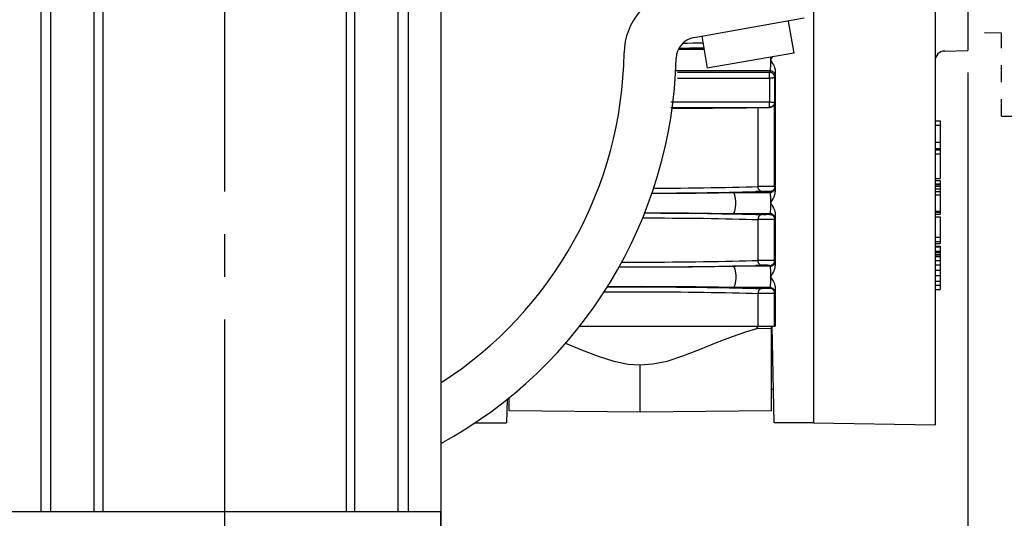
# Model space of a CAD drawing. Extents: x 2 to 36.4, y -1.5 to 23.3.
# Tile 17 of 24: x 25.4 to 31.2, y 13.6 to 16.6. Entities that reach past the tile are written whole.
import ezdxf

# ---------------------------------------------------------------- set-up
doc = ezdxf.new("R2010")
doc.units = 0
doc.header["$LTSCALE"] = 0.5
doc.header["$MEASUREMENT"] = 0
doc.linetypes.add('CENTERX2', pattern=[4, 2.5, -0.5, 0.5, -0.5])
doc.linetypes.add('DASHED', pattern=[0.2, 0.1, -0.1])
doc.layers.get('0').update_dxf_attribs({"linetype": 'CONTINUOUS'})

msp = doc.modelspace()

# ---------------------------------------------------------------- linework, layer by layer
at = {"linetype": 'CENTERX2'}
msp.add_line((26.6236, 20.8081), (26.6236, 11.5254), dxfattribs=at)
for p, q in [((30.0726, 18.8243), (30.0726, 14.2033)), ((30.785, 18.8368), (30.785, 14.1909)), ((25.5475, 18.3694), (25.5475, 13.6827)), ((25.6067, 13.6827), (25.6067, 18.3694)), ((25.86, 13.6827), (25.86, 18.3694)), ((25.9113, 18.3694), (25.9113, 13.6827)), ((27.336, 18.3694), (27.336, 13.6827)), ((27.3873, 13.6827), (27.3873, 18.3694)), ((27.6406, 13.6827), (27.6406, 18.3694)), ((27.6998, 18.3694), (27.6998, 13.6827)), ((27.8903, 18.3694), (27.8903, 13.3153)), ((30.9775, 17.4366), (30.9775, 16.3843)), ((30.0176, 16.5738), (29.3733, 16.4602)), ((29.9253, 16.5576), (29.9584, 16.3699)), ((29.4181, 16.4681), (29.4512, 16.2805)), ((29.4318, 16.3908), (29.2813, 16.3908)), ((29.2857, 16.399), (29.3126, 16.3993)), ((29.3091, 16.4283), (29.3349, 16.4287)), ((29.3126, 16.3993), (29.3463, 16.3998)), ((29.3349, 16.4287), (29.3666, 16.4292)), ((29.3463, 16.3998), (29.3793, 16.4003)), ((29.3666, 16.4292), (29.3975, 16.4298)), ((29.3793, 16.4003), (29.4115, 16.4009)), ((29.3975, 16.4298), (29.4248, 16.4304)), ((29.4115, 16.4009), (29.4299, 16.4013)), ((30.8417, 16.382), (30.9775, 16.3843)), ((29.9584, 16.3699), (29.4512, 16.2805)), ((29.8207, 16.3457), (29.8207, 16.3452)), ((29.8207, 16.3452), (29.8207, 16.3341)), ((29.8207, 16.3285), (29.8274, 16.3384)), ((29.8207, 16.3341), (29.8207, 16.3229)), ((29.8207, 16.3285), (29.8274, 16.3186)), ((29.8207, 16.3229), (29.8207, 16.3118)), ((29.8274, 16.3384), (29.8332, 16.3475)), ((29.8332, 16.3475), (29.8334, 16.3479)), ((29.8192, 16.2662), (29.2658, 16.2662)), ((29.8151, 16.2581), (29.8192, 16.2662)), ((29.8193, 16.2667), (29.8192, 16.2662)), ((29.8192, 16.2662), (29.8224, 16.266)), ((29.8195, 16.2676), (29.8193, 16.2667)), ((29.8196, 16.2691), (29.8195, 16.2676)), ((29.8198, 16.271), (29.8196, 16.2691)), ((29.8199, 16.2734), (29.8198, 16.271)), ((29.82, 16.2763), (29.8199, 16.2734)), ((29.8201, 16.2796), (29.82, 16.2763)), ((29.8202, 16.2832), (29.8201, 16.2796)), ((29.8203, 16.2873), (29.8202, 16.2832)), ((29.8204, 16.2917), (29.8203, 16.2873)), ((29.8205, 16.2964), (29.8204, 16.2917)), ((29.8206, 16.3013), (29.8205, 16.2964)), ((29.8207, 16.3118), (29.8206, 16.3065)), ((29.8206, 16.3065), (29.8206, 16.3013)), ((29.8224, 16.266), (29.8256, 16.2655)), ((29.8256, 16.2655), (29.8287, 16.2646)), ((29.8274, 16.3186), (29.8332, 16.3095)), ((29.8287, 16.2646), (29.8317, 16.2634)), ((29.8317, 16.2634), (29.8346, 16.2618)), ((29.8332, 16.3095), (29.838, 16.3009)), ((29.838, 16.3009), (29.8418, 16.2931)), ((29.8418, 16.2931), (29.8447, 16.2859)), ((29.8447, 16.2859), (29.8468, 16.2793)), ((29.8468, 16.2793), (29.8481, 16.2732)), ((29.8481, 16.2732), (29.8489, 16.2676)), ((29.8489, 16.2676), (29.8491, 16.2624)), ((29.2767, 16.2581), (29.8151, 16.2581)), ((29.2767, 16.2221), (29.8151, 16.2221)), ((29.8151, 16.2221), (29.8151, 16.2581)), ((29.8151, 16.2581), (29.8184, 16.2579)), ((29.8183, 16.2222), (29.8151, 16.2221)), ((29.8151, 16.2221), (29.8152, 16.2026)), ((29.8215, 16.2223), (29.8183, 16.2222)), ((29.8184, 16.2579), (29.8216, 16.2574)), ((29.8246, 16.2226), (29.8215, 16.2223)), ((29.8216, 16.2574), (29.8247, 16.2565)), ((29.8275, 16.2229), (29.8246, 16.2226)), ((29.8247, 16.2565), (29.8277, 16.2552)), ((29.8303, 16.2233), (29.8275, 16.2229)), ((29.8277, 16.2552), (29.8305, 16.2537)), ((29.833, 16.2237), (29.8303, 16.2233)), ((29.8305, 16.2537), (29.8331, 16.2518)), ((29.8354, 16.2243), (29.833, 16.2237)), ((29.8331, 16.2518), (29.8355, 16.2496)), ((29.8346, 16.2618), (29.8372, 16.2599)), ((29.8375, 16.2248), (29.8354, 16.2243)), ((29.8355, 16.2496), (29.8377, 16.2472)), ((29.8372, 16.2599), (29.8396, 16.2578)), ((29.8394, 16.2255), (29.8375, 16.2248)), ((29.8377, 16.2472), (29.8396, 16.2446)), ((29.841, 16.2262), (29.8394, 16.2255)), ((29.8396, 16.2578), (29.8418, 16.2554)), ((29.8396, 16.2446), (29.8411, 16.2418)), ((29.8423, 16.2269), (29.841, 16.2262)), ((29.8411, 16.2418), (29.8424, 16.2388)), ((29.8418, 16.2554), (29.8436, 16.2527)), ((29.8432, 16.2277), (29.8423, 16.2269)), ((29.8424, 16.2388), (29.8433, 16.2357)), ((29.8438, 16.2284), (29.8432, 16.2277)), ((29.8433, 16.2357), (29.8438, 16.2325)), ((29.8436, 16.2527), (29.8452, 16.2499)), ((29.8438, 16.2325), (29.844, 16.2292)), ((29.844, 16.2292), (29.8438, 16.2284)), ((29.844, 16.2292), (29.8481, 16.2374)), ((29.844, 16.2292), (29.8441, 16.2083)), ((29.8441, 16.2083), (29.8442, 16.1872)), ((29.8452, 16.2499), (29.8464, 16.2469)), ((29.8464, 16.2469), (29.8473, 16.2438)), ((29.8473, 16.2438), (29.8479, 16.2406)), ((29.8479, 16.2406), (29.8481, 16.2374)), ((29.8482, 16.2379), (29.8481, 16.2374)), ((29.8483, 16.2391), (29.8482, 16.2379)), ((29.8484, 16.2408), (29.8483, 16.2391)), ((29.8486, 16.2431), (29.8484, 16.2408)), ((29.8487, 16.2459), (29.8486, 16.2431)), ((29.8488, 16.2493), (29.8487, 16.2459)), ((29.8489, 16.2532), (29.8488, 16.2493)), ((29.849, 16.2575), (29.8489, 16.2532)), ((29.8491, 16.2624), (29.849, 16.2575)), ((29.8491, 16.2624), (29.8491, 15.557)), ((30.9775, 16.2566), (30.9775, 9.8015)), ((29.8152, 16.2026), (29.8153, 16.1829)), ((29.8153, 16.1829), (29.8153, 16.1631)), ((29.8153, 16.1631), (29.8154, 16.1432)), ((29.8442, 16.1872), (29.8442, 16.1659)), ((29.8442, 16.1659), (29.8442, 16.1446)), ((29.8154, 16.1032), (29.8153, 16.0833)), ((29.8154, 16.1432), (29.8154, 16.1232)), ((29.8154, 16.1232), (29.8154, 16.1032)), ((29.8442, 16.1446), (29.8442, 16.1231)), ((29.8442, 16.1231), (29.8442, 16.1017)), ((29.8442, 16.1017), (29.8442, 16.0803)), ((29.2382, 16.0833), (29.8153, 16.0833)), ((29.2382, 16.0514), (29.8153, 16.0514)), ((29.2451, 16.0464), (29.2643, 16.0464)), ((29.2643, 16.0464), (29.309, 16.0466)), ((29.309, 16.0466), (29.3533, 16.0468)), ((29.3533, 16.0468), (29.397, 16.0471)), ((29.397, 16.0471), (29.44, 16.0474)), ((29.44, 16.0474), (29.4822, 16.0477)), ((29.4822, 16.0477), (29.5235, 16.048)), ((29.5235, 16.048), (29.5638, 16.0484)), ((29.5638, 16.0484), (29.6032, 16.0488)), ((29.6032, 16.0488), (29.6414, 16.0493)), ((29.6414, 16.0493), (29.6784, 16.0497)), ((29.6784, 16.0497), (29.7141, 16.0502)), ((29.7141, 16.0502), (29.7525, 16.0508)), ((29.7485, 15.5878), (29.7485, 16.0508)), ((29.7525, 16.0508), (29.7612, 16.0509)), ((29.7612, 16.0509), (29.7707, 16.051)), ((29.7707, 16.051), (29.7809, 16.051)), ((29.7809, 16.051), (29.7912, 16.051)), ((29.7912, 16.051), (29.8014, 16.051)), ((29.8014, 16.051), (29.8112, 16.051)), ((29.8112, 16.051), (29.8158, 16.0509)), ((29.8153, 16.0514), (29.8153, 16.0833)), ((29.8153, 16.0833), (29.8185, 16.0832)), ((29.8186, 16.0516), (29.8153, 16.0514)), ((29.8153, 16.0514), (29.8158, 16.0509)), ((29.8188, 16.051), (29.8158, 16.0509)), ((29.8185, 16.0832), (29.8217, 16.0832)), ((29.8217, 16.0522), (29.8186, 16.0516)), ((29.8218, 16.0515), (29.8188, 16.051)), ((29.8217, 16.0832), (29.8248, 16.0831)), ((29.8249, 16.0531), (29.8217, 16.0522)), ((29.8248, 16.0522), (29.8218, 16.0515)), ((29.8248, 16.0831), (29.8277, 16.0829)), ((29.8279, 16.0533), (29.8248, 16.0522)), ((29.8278, 16.0543), (29.8249, 16.0531)), ((29.8277, 16.0829), (29.8305, 16.0828)), ((29.8307, 16.0559), (29.8278, 16.0543)), ((29.8308, 16.0548), (29.8279, 16.0533)), ((29.8305, 16.0828), (29.8332, 16.0826)), ((29.8333, 16.0577), (29.8307, 16.0559)), ((29.8337, 16.0566), (29.8308, 16.0548)), ((29.8332, 16.0826), (29.8356, 16.0824)), ((29.8357, 16.0599), (29.8333, 16.0577)), ((29.8364, 16.0588), (29.8337, 16.0566)), ((29.8356, 16.0824), (29.8377, 16.0821)), ((29.8379, 16.0623), (29.8357, 16.0599)), ((29.8389, 16.0614), (29.8364, 16.0588)), ((29.8377, 16.0821), (29.8396, 16.0819)), ((29.8398, 16.065), (29.8379, 16.0623)), ((29.8411, 16.0644), (29.8389, 16.0614)), ((29.8396, 16.0819), (29.8412, 16.0816)), ((29.8413, 16.0678), (29.8398, 16.065)), ((29.8429, 16.0677), (29.8411, 16.0644)), ((29.8412, 16.0816), (29.8424, 16.0813)), ((29.8426, 16.0708), (29.8413, 16.0678)), ((29.8424, 16.0813), (29.8434, 16.081)), ((29.8435, 16.0739), (29.8426, 16.0708)), ((29.8443, 16.0713), (29.8429, 16.0677)), ((29.8434, 16.081), (29.844, 16.0806)), ((29.844, 16.0771), (29.8435, 16.0739)), ((29.844, 16.0806), (29.8442, 16.0803)), ((29.8442, 16.0803), (29.844, 16.0771)), ((29.8442, 16.0803), (29.8456, 16.0789)), ((29.8452, 16.075), (29.8443, 16.0713)), ((29.8456, 16.0789), (29.8452, 16.075)), ((29.8456, 15.5871), (29.8456, 16.0789)), ((30.785, 15.9718), (30.8151, 15.9718)), ((30.785, 15.9477), (30.8151, 15.9477)), ((30.8151, 15.9718), (30.8151, 15.6349)), ((30.785, 15.8475), (30.8151, 15.8475)), ((30.785, 15.8114), (30.8151, 15.8114)), ((30.785, 15.8033), (30.8151, 15.8033)), ((30.785, 15.7793), (30.8151, 15.7793)), ((30.785, 15.6349), (30.8151, 15.6349)), ((29.1371, 15.5782), (29.1535, 15.5782)), ((29.1535, 15.5782), (29.2006, 15.5784)), ((29.2006, 15.5784), (29.2473, 15.5787)), ((29.2473, 15.5787), (29.2937, 15.579)), ((29.2937, 15.579), (29.3395, 15.5795)), ((29.3395, 15.5795), (29.3848, 15.58)), ((29.3848, 15.58), (29.4293, 15.5806)), ((29.4293, 15.5806), (29.473, 15.5812)), ((29.473, 15.5812), (29.5158, 15.582)), ((29.5158, 15.582), (29.5576, 15.5828)), ((29.5576, 15.5828), (29.5983, 15.5836)), ((29.5983, 15.5836), (29.6378, 15.5846)), ((29.6378, 15.5846), (29.6761, 15.5856)), ((29.6761, 15.5856), (29.713, 15.5867)), ((29.713, 15.5867), (29.7485, 15.5878)), ((29.7573, 15.5879), (29.7485, 15.5878)), ((29.7487, 15.5846), (29.7485, 15.5878)), ((29.7491, 15.5815), (29.7487, 15.5846)), ((29.7498, 15.5784), (29.7491, 15.5815)), ((29.7506, 15.5754), (29.7498, 15.5784)), ((29.7517, 15.5726), (29.7506, 15.5754)), ((29.753, 15.57), (29.7517, 15.5726)), ((29.7672, 15.588), (29.7573, 15.5879)), ((29.7779, 15.588), (29.7672, 15.588)), ((29.7889, 15.588), (29.7779, 15.588)), ((29.7999, 15.588), (29.7889, 15.588)), ((29.8104, 15.588), (29.7999, 15.588)), ((29.8202, 15.5879), (29.8104, 15.588)), ((29.8287, 15.5878), (29.8202, 15.5879)), ((29.8324, 15.5877), (29.8287, 15.5878)), ((29.8357, 15.5876), (29.8324, 15.5877)), ((29.8386, 15.5875), (29.8357, 15.5876)), ((29.841, 15.5874), (29.8386, 15.5875)), ((29.8411, 15.5717), (29.8393, 15.5691)), ((29.8429, 15.5873), (29.841, 15.5874)), ((29.8427, 15.5745), (29.8411, 15.5717)), ((29.844, 15.5775), (29.8427, 15.5745)), ((29.8443, 15.5872), (29.8429, 15.5873)), ((29.8448, 15.5806), (29.844, 15.5775)), ((29.8452, 15.5872), (29.8443, 15.5872)), ((29.8454, 15.5838), (29.8448, 15.5806)), ((29.8456, 15.5871), (29.8452, 15.5872)), ((29.8452, 15.5695), (29.8464, 15.5725)), ((29.8456, 15.5871), (29.8454, 15.5838)), ((29.8456, 15.5871), (29.8481, 15.5821)), ((29.8464, 15.5725), (29.8473, 15.5756)), ((29.8473, 15.5756), (29.8479, 15.5788)), ((29.8479, 15.5788), (29.8481, 15.5821)), ((29.8481, 15.5821), (29.8482, 15.5815)), ((29.8482, 15.5815), (29.8483, 15.5804)), ((29.8483, 15.5804), (29.8484, 15.5787)), ((29.8484, 15.5787), (29.8486, 15.5764)), ((29.8486, 15.5764), (29.8487, 15.5735)), ((29.8487, 15.5735), (29.8488, 15.5702)), ((30.785, 15.6228), (30.8151, 15.6228)), ((30.785, 15.6028), (30.8151, 15.6028)), ((30.785, 15.5988), (30.8151, 15.5988)), ((30.785, 15.5907), (30.8151, 15.5907)), ((30.785, 15.5747), (30.8151, 15.5747)), ((30.8151, 15.6228), (30.8151, 15.4263)), ((29.127, 15.548), (29.1538, 15.548)), ((29.1274, 15.5493), (29.1297, 15.5493)), ((29.1297, 15.5493), (29.1768, 15.5494)), ((29.1538, 15.548), (29.201, 15.5482)), ((29.1768, 15.5494), (29.2236, 15.5496)), ((29.201, 15.5482), (29.2479, 15.5485)), ((29.2236, 15.5496), (29.2701, 15.5499)), ((29.2479, 15.5485), (29.2944, 15.5488)), ((29.2701, 15.5499), (29.3162, 15.5503)), ((29.2944, 15.5488), (29.3405, 15.5492)), ((29.3162, 15.5503), (29.3617, 15.5508)), ((29.3405, 15.5492), (29.3859, 15.5497)), ((29.3617, 15.5508), (29.4066, 15.5513)), ((29.3859, 15.5497), (29.4307, 15.5503)), ((29.4066, 15.5513), (29.4508, 15.5519)), ((29.4307, 15.5503), (29.4747, 15.5509)), ((29.4508, 15.5519), (29.4942, 15.5525)), ((29.4747, 15.5509), (29.5178, 15.5516)), ((29.4942, 15.5525), (29.5367, 15.5532)), ((29.5178, 15.5516), (29.56, 15.5524)), ((29.5367, 15.5532), (29.5782, 15.554)), ((29.56, 15.5524), (29.6011, 15.5532)), ((29.5782, 15.554), (29.6187, 15.5549)), ((29.6011, 15.5532), (29.8192, 15.5532)), ((29.6024, 15.5529), (29.6011, 15.5532)), ((29.6037, 15.5522), (29.6024, 15.5529)), ((29.6049, 15.5512), (29.6037, 15.5522)), ((29.6062, 15.5498), (29.6049, 15.5512)), ((29.6074, 15.5481), (29.6062, 15.5498)), ((29.6086, 15.5461), (29.6074, 15.5481)), ((29.6097, 15.5437), (29.6086, 15.5461)), ((29.6108, 15.5411), (29.6097, 15.5437)), ((29.6118, 15.5381), (29.6108, 15.5411)), ((29.6128, 15.5349), (29.6118, 15.5381)), ((29.6137, 15.5313), (29.6128, 15.5349)), ((29.6145, 15.5275), (29.6137, 15.5313)), ((29.6152, 15.5235), (29.6145, 15.5275)), ((29.6159, 15.5193), (29.6152, 15.5235)), ((29.6164, 15.5148), (29.6159, 15.5193)), ((29.6169, 15.5103), (29.6164, 15.5148)), ((29.6187, 15.5549), (29.658, 15.5558)), ((29.658, 15.5558), (29.6961, 15.5568)), ((29.6961, 15.5568), (29.7328, 15.5578)), ((29.7706, 15.559), (29.7328, 15.5578)), ((29.7545, 15.5676), (29.753, 15.57)), ((29.7561, 15.5655), (29.7545, 15.5676)), ((29.7579, 15.5636), (29.7561, 15.5655)), ((29.7598, 15.562), (29.7579, 15.5636)), ((29.7618, 15.5607), (29.7598, 15.562)), ((29.7639, 15.5598), (29.7618, 15.5607)), ((29.766, 15.5592), (29.7639, 15.5598)), ((29.7682, 15.5589), (29.766, 15.5592)), ((29.7732, 15.559), (29.7706, 15.559)), ((29.7761, 15.5591), (29.7732, 15.559)), ((29.7821, 15.5592), (29.7761, 15.5591)), ((29.7884, 15.5592), (29.7821, 15.5592)), ((29.7946, 15.5592), (29.7884, 15.5592)), ((29.8006, 15.5591), (29.7946, 15.5592)), ((29.8033, 15.559), (29.8006, 15.5591)), ((29.8059, 15.559), (29.8033, 15.559)), ((29.8083, 15.5589), (29.8059, 15.559)), ((29.8104, 15.5588), (29.8083, 15.5589)), ((29.8122, 15.5587), (29.8104, 15.5588)), ((29.8138, 15.5586), (29.8122, 15.5587)), ((29.815, 15.5585), (29.8138, 15.5586)), ((29.8159, 15.5584), (29.815, 15.5585)), ((29.8165, 15.5583), (29.8159, 15.5584)), ((29.8167, 15.5582), (29.8165, 15.5583)), ((29.8199, 15.5584), (29.8167, 15.5582)), ((29.8167, 15.5582), (29.8192, 15.5532)), ((29.8192, 15.5532), (29.8224, 15.5534)), ((29.8192, 15.5532), (29.8193, 15.5528)), ((29.8193, 15.5528), (29.8195, 15.5518)), ((29.8195, 15.5518), (29.8196, 15.5503)), ((29.8196, 15.5503), (29.8198, 15.5484)), ((29.8198, 15.5484), (29.8199, 15.546)), ((29.8231, 15.5589), (29.8199, 15.5584)), ((29.8199, 15.546), (29.82, 15.5432)), ((29.82, 15.5432), (29.8201, 15.5399)), ((29.8201, 15.5399), (29.8202, 15.5362)), ((29.8202, 15.5362), (29.8203, 15.5321)), ((29.8203, 15.5321), (29.8204, 15.5278)), ((29.8204, 15.5278), (29.8205, 15.5231)), ((29.8205, 15.5231), (29.8206, 15.5181)), ((29.8206, 15.5181), (29.8206, 15.513)), ((29.8224, 15.5534), (29.8256, 15.5539)), ((29.8262, 15.5598), (29.8231, 15.5589)), ((29.8256, 15.5539), (29.8287, 15.5548)), ((29.8292, 15.5611), (29.8262, 15.5598)), ((29.8287, 15.5548), (29.8317, 15.5561)), ((29.8321, 15.5626), (29.8292, 15.5611)), ((29.8317, 15.5561), (29.8346, 15.5576)), ((29.8347, 15.5645), (29.8321, 15.5626)), ((29.8332, 15.51), (29.838, 15.5185)), ((29.8346, 15.5576), (29.8372, 15.5595)), ((29.8371, 15.5667), (29.8347, 15.5645)), ((29.8393, 15.5691), (29.8371, 15.5667)), ((29.8372, 15.5595), (29.8396, 15.5617)), ((29.838, 15.5185), (29.8418, 15.5264)), ((29.8396, 15.5617), (29.8418, 15.5641)), ((29.8418, 15.5641), (29.8436, 15.5667)), ((29.8418, 15.5264), (29.8447, 15.5336)), ((29.8436, 15.5667), (29.8452, 15.5695)), ((29.8447, 15.5336), (29.8468, 15.5402)), ((29.8468, 15.5402), (29.8481, 15.5462)), ((29.8481, 15.5462), (29.8489, 15.5518)), ((29.8488, 15.5702), (29.8489, 15.5663)), ((29.8489, 15.5663), (29.849, 15.5619)), ((29.8489, 15.5518), (29.8491, 15.557)), ((29.849, 15.5619), (29.8491, 15.557)), ((30.785, 15.5586), (30.8151, 15.5586)), ((30.785, 15.5386), (30.8151, 15.5386)), ((29.6145, 15.4543), (29.6152, 15.4584)), ((29.6152, 15.4584), (29.6159, 15.4626)), ((29.6159, 15.4626), (29.6164, 15.467)), ((29.6164, 15.467), (29.6169, 15.4716)), ((29.6173, 15.5055), (29.6169, 15.5103)), ((29.6169, 15.4716), (29.6173, 15.4763)), ((29.6175, 15.5007), (29.6173, 15.5055)), ((29.6173, 15.4763), (29.6175, 15.4811)), ((29.6177, 15.4959), (29.6175, 15.5007)), ((29.6175, 15.4811), (29.6177, 15.486)), ((29.6177, 15.4909), (29.6177, 15.4959)), ((29.6177, 15.486), (29.6177, 15.4909)), ((29.8205, 15.4588), (29.8204, 15.4541)), ((29.8206, 15.4637), (29.8205, 15.4588)), ((29.8206, 15.513), (29.8207, 15.5076)), ((29.8207, 15.4743), (29.8206, 15.4689)), ((29.8206, 15.4689), (29.8206, 15.4637)), ((29.8207, 15.5076), (29.8207, 15.4966)), ((29.8207, 15.4909), (29.8274, 15.5008)), ((29.8207, 15.4966), (29.8207, 15.4853)), ((29.8207, 15.4909), (29.8274, 15.4811)), ((29.8207, 15.4853), (29.8207, 15.4743)), ((29.8274, 15.5008), (29.8332, 15.51)), ((29.8274, 15.4811), (29.8332, 15.4719)), ((29.8332, 15.4719), (29.838, 15.4634)), ((29.838, 15.4634), (29.8418, 15.4555)), ((29.8418, 15.4555), (29.8447, 15.4483)), ((29.0729, 15.4038), (29.1062, 15.4038)), ((29.0845, 15.4327), (29.1297, 15.4326)), ((29.085, 15.434), (29.1063, 15.434)), ((29.1062, 15.4038), (29.1535, 15.4037)), ((29.1063, 15.434), (29.1538, 15.4338)), ((29.1297, 15.4326), (29.1768, 15.4324)), ((29.1535, 15.4037), (29.2006, 15.4035)), ((29.1538, 15.4338), (29.201, 15.4336)), ((29.1768, 15.4324), (29.2236, 15.4322)), ((29.2006, 15.4035), (29.2473, 15.4032)), ((29.201, 15.4336), (29.2479, 15.4334)), ((29.2236, 15.4322), (29.2701, 15.4319)), ((29.2473, 15.4032), (29.2937, 15.4028)), ((29.2479, 15.4334), (29.2944, 15.433)), ((29.2701, 15.4319), (29.3162, 15.4316)), ((29.2937, 15.4028), (29.3395, 15.4024)), ((29.2944, 15.433), (29.3405, 15.4326)), ((29.3162, 15.4316), (29.3617, 15.4311)), ((29.3395, 15.4024), (29.3848, 15.4019)), ((29.3405, 15.4326), (29.3859, 15.4321)), ((29.3617, 15.4311), (29.4066, 15.4306)), ((29.3848, 15.4019), (29.4293, 15.4013)), ((29.3859, 15.4321), (29.4307, 15.4316)), ((29.4066, 15.4306), (29.4508, 15.43)), ((29.4293, 15.4013), (29.473, 15.4006)), ((29.4307, 15.4316), (29.4747, 15.431)), ((29.4508, 15.43), (29.4942, 15.4294)), ((29.473, 15.4006), (29.5158, 15.3999)), ((29.4747, 15.431), (29.5178, 15.4303)), ((29.4942, 15.4294), (29.5367, 15.4286)), ((29.5158, 15.3999), (29.5576, 15.3991)), ((29.5178, 15.4303), (29.56, 15.4295)), ((29.5367, 15.4286), (29.5782, 15.4278)), ((29.5576, 15.3991), (29.5983, 15.3982)), ((29.56, 15.4295), (29.6011, 15.4287)), ((29.5782, 15.4278), (29.6187, 15.427)), ((29.5983, 15.3982), (29.6378, 15.3973)), ((29.6011, 15.4287), (29.6024, 15.429)), ((29.6011, 15.4287), (29.8192, 15.4287)), ((29.6024, 15.429), (29.6037, 15.4297)), ((29.6037, 15.4297), (29.6049, 15.4307)), ((29.6049, 15.4307), (29.6062, 15.432)), ((29.6062, 15.432), (29.6074, 15.4337)), ((29.6074, 15.4337), (29.6086, 15.4358)), ((29.6086, 15.4358), (29.6097, 15.4381)), ((29.6097, 15.4381), (29.6108, 15.4408)), ((29.6108, 15.4408), (29.6118, 15.4438)), ((29.6118, 15.4438), (29.6128, 15.447)), ((29.6128, 15.447), (29.6137, 15.4505)), ((29.6137, 15.4505), (29.6145, 15.4543)), ((29.6187, 15.427), (29.658, 15.4261)), ((29.658, 15.4261), (29.6961, 15.4251)), ((29.6961, 15.4251), (29.7328, 15.4241)), ((29.7328, 15.4241), (29.7706, 15.4229)), ((29.7491, 15.4004), (29.7487, 15.3973)), ((29.7498, 15.4035), (29.7491, 15.4004)), ((29.7506, 15.4064), (29.7498, 15.4035)), ((29.7517, 15.4092), (29.7506, 15.4064)), ((29.753, 15.4118), (29.7517, 15.4092)), ((29.7545, 15.4142), (29.753, 15.4118)), ((29.7561, 15.4164), (29.7545, 15.4142)), ((29.7579, 15.4183), (29.7561, 15.4164)), ((29.7598, 15.4199), (29.7579, 15.4183)), ((29.7618, 15.4211), (29.7598, 15.4199)), ((29.7639, 15.4221), (29.7618, 15.4211)), ((29.766, 15.4227), (29.7639, 15.4221)), ((29.7682, 15.423), (29.766, 15.4227)), ((29.7732, 15.4228), (29.7706, 15.4229)), ((29.7761, 15.4228), (29.7732, 15.4228)), ((29.779, 15.4227), (29.7761, 15.4228)), ((29.7852, 15.4227), (29.779, 15.4227)), ((29.7884, 15.4227), (29.7852, 15.4227)), ((29.7946, 15.4227), (29.7884, 15.4227)), ((29.8006, 15.4228), (29.7946, 15.4227)), ((29.8033, 15.4228), (29.8006, 15.4228)), ((29.8059, 15.4229), (29.8033, 15.4228)), ((29.8083, 15.423), (29.8059, 15.4229)), ((29.8104, 15.4231), (29.8083, 15.423)), ((29.8122, 15.4232), (29.8104, 15.4231)), ((29.8138, 15.4233), (29.8122, 15.4232)), ((29.815, 15.4234), (29.8138, 15.4233)), ((29.8159, 15.4235), (29.815, 15.4234)), ((29.8165, 15.4236), (29.8159, 15.4235)), ((29.8167, 15.4237), (29.8165, 15.4236)), ((29.8167, 15.4237), (29.8192, 15.4287)), ((29.8167, 15.4237), (29.8199, 15.4235)), ((29.8193, 15.4291), (29.8192, 15.4287)), ((29.8224, 15.4285), (29.8192, 15.4287)), ((29.8195, 15.4301), (29.8193, 15.4291)), ((29.8196, 15.4315), (29.8195, 15.4301)), ((29.8198, 15.4335), (29.8196, 15.4315)), ((29.8199, 15.4359), (29.8198, 15.4335)), ((29.82, 15.4387), (29.8199, 15.4359)), ((29.8199, 15.4235), (29.8231, 15.4229)), ((29.8201, 15.442), (29.82, 15.4387)), ((29.8202, 15.4457), (29.8201, 15.442)), ((29.8203, 15.4497), (29.8202, 15.4457)), ((29.8204, 15.4541), (29.8203, 15.4497)), ((29.8256, 15.4279), (29.8224, 15.4285)), ((29.8231, 15.4229), (29.8262, 15.4221)), ((29.8287, 15.427), (29.8256, 15.4279)), ((29.8262, 15.4221), (29.8292, 15.4208)), ((29.8317, 15.4258), (29.8287, 15.427)), ((29.8292, 15.4208), (29.8321, 15.4192)), ((29.8346, 15.4242), (29.8317, 15.4258)), ((29.8321, 15.4192), (29.8347, 15.4174)), ((29.8372, 15.4224), (29.8346, 15.4242)), ((29.8347, 15.4174), (29.8371, 15.4152)), ((29.8371, 15.4152), (29.8393, 15.4128)), ((29.8396, 15.4202), (29.8372, 15.4224)), ((29.8393, 15.4128), (29.8411, 15.4102)), ((29.8418, 15.4178), (29.8396, 15.4202)), ((29.8411, 15.4102), (29.8427, 15.4073)), ((29.8436, 15.4152), (29.8418, 15.4178)), ((29.8427, 15.4073), (29.844, 15.4043)), ((29.8452, 15.4123), (29.8436, 15.4152)), ((29.844, 15.4043), (29.8448, 15.4012)), ((29.8447, 15.4483), (29.8468, 15.4417)), ((29.8448, 15.4012), (29.8454, 15.398)), ((29.8464, 15.4093), (29.8452, 15.4123)), ((29.8454, 15.398), (29.8456, 15.3948)), ((29.8456, 15.3948), (29.8481, 15.3998)), ((29.8473, 15.4062), (29.8464, 15.4093)), ((29.8468, 15.4417), (29.8481, 15.4356)), ((29.8479, 15.403), (29.8473, 15.4062)), ((29.8481, 15.3998), (29.8479, 15.403)), ((29.8481, 15.4356), (29.8489, 15.43)), ((29.8482, 15.4004), (29.8481, 15.3998)), ((29.8483, 15.4015), (29.8482, 15.4004)), ((29.8484, 15.4032), (29.8483, 15.4015)), ((29.8486, 15.4055), (29.8484, 15.4032)), ((29.8487, 15.4083), (29.8486, 15.4055)), ((29.8488, 15.4117), (29.8487, 15.4083)), ((29.8489, 15.4156), (29.8488, 15.4117)), ((29.8489, 15.43), (29.8491, 15.4248)), ((29.849, 15.42), (29.8489, 15.4156)), ((29.8491, 15.4248), (29.849, 15.42)), ((29.8491, 15.4248), (29.8491, 15.1238)), ((30.785, 15.4423), (30.8151, 15.4423)), ((30.785, 15.4383), (30.8151, 15.4383)), ((30.785, 15.4263), (30.8151, 15.4263)), ((30.785, 15.4102), (30.8151, 15.4102)), ((30.8151, 15.4102), (30.8151, 15.2538)), ((29.6378, 15.3973), (29.6761, 15.3963)), ((29.6761, 15.3963), (29.713, 15.3952)), ((29.713, 15.3952), (29.7485, 15.3941)), ((29.7487, 15.3973), (29.7485, 15.3941)), ((29.7485, 15.1546), (29.7485, 15.3941)), ((29.7528, 15.394), (29.7485, 15.3941)), ((29.7622, 15.3939), (29.7528, 15.394)), ((29.7725, 15.3939), (29.7622, 15.3939)), ((29.7834, 15.3938), (29.7725, 15.3939)), ((29.7944, 15.3938), (29.7834, 15.3938)), ((29.8053, 15.3939), (29.7944, 15.3938)), ((29.8154, 15.3939), (29.8053, 15.3939)), ((29.8246, 15.3941), (29.8154, 15.3939)), ((29.8324, 15.3942), (29.8246, 15.3941)), ((29.8357, 15.3943), (29.8324, 15.3942)), ((29.8386, 15.3943), (29.8357, 15.3943)), ((29.841, 15.3944), (29.8386, 15.3943)), ((29.8429, 15.3945), (29.841, 15.3944)), ((29.8443, 15.3946), (29.8429, 15.3945)), ((29.8452, 15.3947), (29.8443, 15.3946)), ((29.8456, 15.3948), (29.8452, 15.3947)), ((29.8456, 15.1538), (29.8456, 15.3948)), ((30.785, 15.2899), (30.8151, 15.2899)), ((30.785, 15.2658), (30.8151, 15.2658)), ((30.785, 15.2538), (30.8151, 15.2538)), ((30.785, 15.2377), (30.8151, 15.2377)), ((30.785, 15.2357), (30.8151, 15.2357)), ((30.785, 15.2337), (30.8151, 15.2337)), ((30.8151, 15.2377), (30.8151, 14.985)), ((30.785, 15.2097), (30.8151, 15.2097)), ((30.785, 15.2016), (30.8151, 15.2016)), ((30.785, 15.1896), (30.8151, 15.1896)), ((30.785, 15.1796), (30.8151, 15.1796)), ((30.785, 15.1776), (30.8151, 15.1776)), ((28.9639, 15.1148), (28.9339, 15.1149)), ((28.9346, 15.1162), (28.9409, 15.1162)), ((28.9409, 15.1162), (28.988, 15.1161)), ((28.9504, 15.1451), (28.9642, 15.145)), ((29.0113, 15.1147), (28.9639, 15.1148)), ((28.9642, 15.145), (29.0114, 15.1449)), ((28.988, 15.1161), (29.0352, 15.116)), ((29.0588, 15.1147), (29.0113, 15.1147)), ((29.0114, 15.1449), (29.0588, 15.1448)), ((29.0352, 15.116), (29.0825, 15.116)), ((29.0588, 15.1448), (29.1062, 15.1449)), ((29.1063, 15.1147), (29.0588, 15.1147)), ((29.0825, 15.116), (29.1297, 15.1161)), ((29.1062, 15.1449), (29.1535, 15.145)), ((29.1538, 15.1148), (29.1063, 15.1147)), ((29.1297, 15.1161), (29.1768, 15.1162)), ((29.1535, 15.145), (29.2006, 15.1452)), ((29.201, 15.115), (29.1538, 15.1148)), ((29.1768, 15.1162), (29.2236, 15.1164)), ((29.2006, 15.1452), (29.2473, 15.1455)), ((29.2479, 15.1153), (29.201, 15.115)), ((29.2236, 15.1164), (29.2701, 15.1167)), ((29.2473, 15.1455), (29.2937, 15.1458)), ((29.2944, 15.1156), (29.2479, 15.1153)), ((29.2701, 15.1167), (29.3162, 15.1171)), ((29.2937, 15.1458), (29.3395, 15.1463)), ((29.3405, 15.116), (29.2944, 15.1156)), ((29.3162, 15.1171), (29.3617, 15.1175)), ((29.3395, 15.1463), (29.3848, 15.1468)), ((29.3859, 15.1165), (29.3405, 15.116)), ((29.3617, 15.1175), (29.4066, 15.1181)), ((29.3848, 15.1468), (29.4293, 15.1474)), ((29.4307, 15.1171), (29.3859, 15.1165)), ((29.4066, 15.1181), (29.4508, 15.1186)), ((29.4293, 15.1474), (29.473, 15.148)), ((29.4747, 15.1177), (29.4307, 15.1171)), ((29.4508, 15.1186), (29.4942, 15.1193)), ((29.473, 15.148), (29.5158, 15.1487)), ((29.5178, 15.1184), (29.4747, 15.1177)), ((29.4942, 15.1193), (29.5367, 15.12)), ((29.5158, 15.1487), (29.5576, 15.1495)), ((29.56, 15.1192), (29.5178, 15.1184)), ((29.5367, 15.12), (29.5782, 15.1208)), ((29.5576, 15.1495), (29.5983, 15.1504)), ((29.6011, 15.12), (29.56, 15.1192)), ((29.5782, 15.1208), (29.6187, 15.1217)), ((29.5983, 15.1504), (29.6378, 15.1514)), ((29.8192, 15.12), (29.6011, 15.12)), ((29.6011, 15.12), (29.6024, 15.1197)), ((29.6024, 15.1197), (29.6037, 15.119)), ((29.6037, 15.119), (29.6049, 15.118)), ((29.6049, 15.118), (29.6062, 15.1166)), ((29.6062, 15.1166), (29.6074, 15.1149)), ((29.6074, 15.1149), (29.6086, 15.1129)), ((29.6086, 15.1129), (29.6097, 15.1105)), ((29.6097, 15.1105), (29.6108, 15.1079)), ((29.6187, 15.1217), (29.658, 15.1226)), ((29.6378, 15.1514), (29.6761, 15.1524)), ((29.658, 15.1226), (29.6961, 15.1236)), ((29.6761, 15.1524), (29.713, 15.1534)), ((29.6961, 15.1236), (29.7328, 15.1246)), ((29.713, 15.1534), (29.7485, 15.1546)), ((29.7706, 15.1258), (29.7328, 15.1246)), ((29.7573, 15.1547), (29.7485, 15.1546)), ((29.7487, 15.1514), (29.7485, 15.1546)), ((29.7491, 15.1482), (29.7487, 15.1514)), ((29.7498, 15.1452), (29.7491, 15.1482)), ((29.7506, 15.1422), (29.7498, 15.1452)), ((29.7517, 15.1394), (29.7506, 15.1422)), ((29.753, 15.1368), (29.7517, 15.1394)), ((29.7545, 15.1344), (29.753, 15.1368)), ((29.7561, 15.1323), (29.7545, 15.1344)), ((29.7579, 15.1304), (29.7561, 15.1323)), ((29.7672, 15.1548), (29.7573, 15.1547)), ((29.7598, 15.1288), (29.7579, 15.1304)), ((29.7618, 15.1275), (29.7598, 15.1288)), ((29.7639, 15.1266), (29.7618, 15.1275)), ((29.766, 15.126), (29.7639, 15.1266)), ((29.7682, 15.1257), (29.766, 15.126)), ((29.7779, 15.1548), (29.7672, 15.1548)), ((29.7732, 15.1258), (29.7706, 15.1258)), ((29.7761, 15.1259), (29.7732, 15.1258)), ((29.7821, 15.1259), (29.7761, 15.1259)), ((29.7889, 15.1548), (29.7779, 15.1548)), ((29.7884, 15.126), (29.7821, 15.1259)), ((29.7946, 15.1259), (29.7884, 15.126)), ((29.7999, 15.1548), (29.7889, 15.1548)), ((29.8006, 15.1259), (29.7946, 15.1259)), ((29.8104, 15.1547), (29.7999, 15.1548)), ((29.8033, 15.1258), (29.8006, 15.1259)), ((29.8059, 15.1257), (29.8033, 15.1258)), ((29.8083, 15.1257), (29.8059, 15.1257)), ((29.8104, 15.1256), (29.8083, 15.1257)), ((29.8202, 15.1547), (29.8104, 15.1547)), ((29.8122, 15.1255), (29.8104, 15.1256)), ((29.8138, 15.1254), (29.8122, 15.1255)), ((29.815, 15.1253), (29.8138, 15.1254)), ((29.8159, 15.1252), (29.815, 15.1253)), ((29.8165, 15.1251), (29.8159, 15.1252)), ((29.8167, 15.125), (29.8165, 15.1251)), ((29.8167, 15.125), (29.8199, 15.1252)), ((29.8167, 15.125), (29.8192, 15.12)), ((29.8224, 15.1202), (29.8192, 15.12)), ((29.8192, 15.12), (29.8193, 15.1196)), ((29.8193, 15.1196), (29.8195, 15.1187)), ((29.8195, 15.1187), (29.8196, 15.1174)), ((29.8196, 15.1174), (29.8197, 15.1157)), ((29.8197, 15.1157), (29.8198, 15.1135)), ((29.8198, 15.1135), (29.82, 15.1109)), ((29.8199, 15.1252), (29.8231, 15.1257)), ((29.82, 15.1109), (29.8201, 15.108)), ((29.8287, 15.1545), (29.8202, 15.1547)), ((29.8256, 15.1207), (29.8224, 15.1202)), ((29.8231, 15.1257), (29.8262, 15.1266)), ((29.8287, 15.1216), (29.8256, 15.1207)), ((29.8262, 15.1266), (29.8292, 15.1278)), ((29.8324, 15.1545), (29.8287, 15.1545)), ((29.8317, 15.1228), (29.8287, 15.1216)), ((29.8292, 15.1278), (29.8321, 15.1294)), ((29.8346, 15.1244), (29.8317, 15.1228)), ((29.8321, 15.1294), (29.8347, 15.1313)), ((29.8357, 15.1544), (29.8324, 15.1545)), ((29.8372, 15.1263), (29.8346, 15.1244)), ((29.8347, 15.1313), (29.8371, 15.1334)), ((29.8386, 15.1543), (29.8357, 15.1544)), ((29.8371, 15.1334), (29.8393, 15.1358)), ((29.8396, 15.1284), (29.8372, 15.1263)), ((29.841, 15.1542), (29.8386, 15.1543)), ((29.8393, 15.1358), (29.8411, 15.1385)), ((29.8418, 15.1309), (29.8396, 15.1284)), ((29.8429, 15.1541), (29.841, 15.1542)), ((29.8411, 15.1385), (29.8427, 15.1413)), ((29.8436, 15.1335), (29.8418, 15.1309)), ((29.8427, 15.1413), (29.844, 15.1443)), ((29.8443, 15.154), (29.8429, 15.1541)), ((29.8452, 15.1363), (29.8436, 15.1335)), ((29.844, 15.1443), (29.8448, 15.1474)), ((29.8452, 15.1539), (29.8443, 15.154)), ((29.8448, 15.1474), (29.8454, 15.1506)), ((29.8456, 15.1538), (29.8452, 15.1539)), ((29.8464, 15.1393), (29.8452, 15.1363)), ((29.8454, 15.1506), (29.8456, 15.1538)), ((29.8456, 15.1538), (29.8481, 15.1488)), ((29.8473, 15.1424), (29.8464, 15.1393)), ((29.8468, 15.1069), (29.8481, 15.113)), ((29.8479, 15.1456), (29.8473, 15.1424)), ((29.8481, 15.1488), (29.8479, 15.1456)), ((29.8481, 15.1488), (29.8482, 15.1483)), ((29.8481, 15.113), (29.8489, 15.1186)), ((29.8482, 15.1483), (29.8483, 15.1472)), ((29.8483, 15.1472), (29.8484, 15.1454)), ((29.8484, 15.1454), (29.8486, 15.1432)), ((29.8486, 15.1432), (29.8487, 15.1403)), ((29.8487, 15.1403), (29.8488, 15.1369)), ((29.8488, 15.1369), (29.8489, 15.133)), ((29.8489, 15.133), (29.849, 15.1287)), ((29.8489, 15.1186), (29.8491, 15.1238)), ((29.849, 15.1287), (29.8491, 15.1238)), ((30.785, 15.1535), (30.8151, 15.1535)), ((30.785, 15.1294), (30.8151, 15.1294)), ((29.6108, 15.1079), (29.6118, 15.1049)), ((29.6118, 15.1049), (29.6128, 15.1016)), ((29.6128, 15.1016), (29.6137, 15.0981)), ((29.6137, 15.0981), (29.6145, 15.0943)), ((29.6145, 15.0943), (29.6152, 15.0903)), ((29.6152, 15.0903), (29.6159, 15.0861)), ((29.6159, 15.0861), (29.6164, 15.0816)), ((29.6164, 15.0816), (29.6169, 15.077)), ((29.6169, 15.077), (29.6173, 15.0723)), ((29.6173, 15.0723), (29.6175, 15.0675)), ((29.6175, 15.0675), (29.6177, 15.0626)), ((29.6177, 15.0528), (29.6175, 15.0479)), ((29.6177, 15.0626), (29.6177, 15.0577)), ((29.6177, 15.0577), (29.6177, 15.0528)), ((29.8201, 15.108), (29.8202, 15.1047)), ((29.8202, 15.1047), (29.8203, 15.101)), ((29.8203, 15.101), (29.8204, 15.097)), ((29.8204, 15.097), (29.8205, 15.0928)), ((29.8205, 15.0928), (29.8206, 15.0835)), ((29.8206, 15.0835), (29.8207, 15.0735)), ((29.8207, 15.0735), (29.8207, 15.063)), ((29.8207, 15.0577), (29.8274, 15.0676)), ((29.8207, 15.063), (29.8207, 15.0521)), ((29.8207, 15.0577), (29.8274, 15.0478)), ((29.8207, 15.0521), (29.8207, 15.041)), ((29.8274, 15.0676), (29.8332, 15.0767)), ((29.8332, 15.0767), (29.838, 15.0853)), ((29.838, 15.0853), (29.8418, 15.0931)), ((29.8418, 15.0931), (29.8447, 15.1004)), ((29.8447, 15.1004), (29.8468, 15.1069)), ((30.785, 15.0973), (30.8151, 15.0973)), ((30.785, 15.0653), (30.8151, 15.0653)), ((28.8651, 14.9988), (28.8941, 14.999)), ((28.8697, 15.0002), (28.866, 15.0001)), ((28.9167, 15.0004), (28.8697, 15.0002)), ((28.8941, 14.999), (28.9409, 14.9992)), ((28.9639, 15.0006), (28.9167, 15.0004)), ((28.9409, 14.9992), (28.988, 14.9994)), ((29.0113, 15.0007), (28.9639, 15.0006)), ((28.988, 14.9994), (29.0352, 14.9995)), ((29.0588, 15.0008), (29.0113, 15.0007)), ((29.0352, 14.9995), (29.0825, 14.9995)), ((29.1063, 15.0007), (29.0588, 15.0008)), ((29.0825, 14.9995), (29.1297, 14.9994)), ((29.1538, 15.0006), (29.1063, 15.0007)), ((29.1297, 14.9994), (29.1768, 14.9992)), ((29.201, 15.0004), (29.1538, 15.0006)), ((29.1768, 14.9992), (29.2236, 14.999)), ((29.2479, 15.0002), (29.201, 15.0004)), ((29.2236, 14.999), (29.2701, 14.9987)), ((29.2944, 14.9998), (29.2479, 15.0002)), ((29.2701, 14.9987), (29.3162, 14.9983)), ((29.3405, 14.9994), (29.2944, 14.9998)), ((29.3162, 14.9983), (29.3617, 14.9979)), ((29.3859, 14.9989), (29.3405, 14.9994)), ((29.3617, 14.9979), (29.4066, 14.9974)), ((29.4307, 14.9984), (29.3859, 14.9989)), ((29.4066, 14.9974), (29.4508, 14.9968)), ((29.4747, 14.9977), (29.4307, 14.9984)), ((29.4508, 14.9968), (29.4942, 14.9961)), ((29.5178, 14.997), (29.4747, 14.9977)), ((29.4942, 14.9961), (29.5367, 14.9954)), ((29.56, 14.9963), (29.5178, 14.997)), ((29.5367, 14.9954), (29.5782, 14.9946)), ((29.6011, 14.9954), (29.56, 14.9963)), ((29.5782, 14.9946), (29.6187, 14.9938)), ((29.6024, 14.9958), (29.6011, 14.9954)), ((29.8192, 14.9954), (29.6011, 14.9954)), ((29.6037, 14.9965), (29.6024, 14.9958)), ((29.6049, 14.9975), (29.6037, 14.9965)), ((29.6062, 14.9988), (29.6049, 14.9975)), ((29.6074, 15.0005), (29.6062, 14.9988)), ((29.6086, 15.0026), (29.6074, 15.0005)), ((29.6097, 15.0049), (29.6086, 15.0026)), ((29.6108, 15.0076), (29.6097, 15.0049)), ((29.6118, 15.0105), (29.6108, 15.0076)), ((29.6128, 15.0138), (29.6118, 15.0105)), ((29.6137, 15.0173), (29.6128, 15.0138)), ((29.6145, 15.0211), (29.6137, 15.0173)), ((29.6152, 15.0251), (29.6145, 15.0211)), ((29.6159, 15.0294), (29.6152, 15.0251)), ((29.6164, 15.0338), (29.6159, 15.0294)), ((29.6169, 15.0384), (29.6164, 15.0338)), ((29.6173, 15.0431), (29.6169, 15.0384)), ((29.6175, 15.0479), (29.6173, 15.0431)), ((29.8167, 14.9905), (29.8192, 14.9954)), ((29.8193, 14.9959), (29.8192, 14.9954)), ((29.8192, 14.9954), (29.8224, 14.9953)), ((29.8195, 14.9969), (29.8193, 14.9959)), ((29.8196, 14.9983), (29.8195, 14.9969)), ((29.8198, 15.0002), (29.8196, 14.9983)), ((29.8199, 15.0026), (29.8198, 15.0002)), ((29.82, 15.0055), (29.8199, 15.0026)), ((29.8201, 15.0088), (29.82, 15.0055)), ((29.8202, 15.0125), (29.8201, 15.0088)), ((29.8203, 15.0165), (29.8202, 15.0125)), ((29.8204, 15.0209), (29.8203, 15.0165)), ((29.8205, 15.0256), (29.8204, 15.0209)), ((29.8206, 15.0305), (29.8205, 15.0256)), ((29.8207, 15.041), (29.8206, 15.0357)), ((29.8206, 15.0357), (29.8206, 15.0305)), ((29.8224, 14.9953), (29.8256, 14.9947)), ((29.8256, 14.9947), (29.8287, 14.9938)), ((29.8274, 15.0478), (29.8332, 15.0387)), ((29.8332, 15.0387), (29.838, 15.0302)), ((29.838, 15.0302), (29.8418, 15.0223)), ((29.8418, 15.0223), (29.8447, 15.0151)), ((29.8447, 15.0151), (29.8468, 15.0085)), ((29.8468, 15.0085), (29.8481, 15.0024)), ((29.8481, 15.0024), (29.8489, 14.9968)), ((29.8489, 14.9968), (29.8491, 14.9916)), ((30.785, 15.0332), (30.8151, 15.0332)), ((30.785, 15.0091), (30.8151, 15.0091)), ((28.8467, 14.9698), (28.8703, 14.97)), ((28.8703, 14.97), (28.9171, 14.9702)), ((28.9171, 14.9702), (28.9642, 14.9704)), ((28.9642, 14.9704), (29.0114, 14.9706)), ((29.0114, 14.9706), (29.0588, 14.9706)), ((29.0588, 14.9706), (29.1062, 14.9706)), ((29.1062, 14.9706), (29.1535, 14.9704)), ((29.1535, 14.9704), (29.2006, 14.9702)), ((29.2006, 14.9702), (29.2473, 14.97)), ((29.2473, 14.97), (29.2937, 14.9696)), ((29.2937, 14.9696), (29.3395, 14.9692)), ((29.3395, 14.9692), (29.3848, 14.9687)), ((29.3848, 14.9687), (29.4293, 14.9681)), ((29.4293, 14.9681), (29.473, 14.9674)), ((29.473, 14.9674), (29.5158, 14.9667)), ((29.5158, 14.9667), (29.5576, 14.9659)), ((29.5576, 14.9659), (29.5983, 14.965)), ((29.5983, 14.965), (29.6378, 14.9641)), ((29.6187, 14.9938), (29.658, 14.9928)), ((29.6378, 14.9641), (29.6761, 14.9631)), ((29.658, 14.9928), (29.6961, 14.9919)), ((29.6761, 14.9631), (29.713, 14.962)), ((29.6961, 14.9919), (29.7328, 14.9908)), ((29.713, 14.962), (29.7485, 14.9609)), ((29.7328, 14.9908), (29.7706, 14.9897)), ((29.7487, 14.9641), (29.7485, 14.9609)), ((29.7485, 14.7689), (29.7485, 14.9609)), ((29.7528, 14.9608), (29.7485, 14.9609)), ((29.7491, 14.9672), (29.7487, 14.9641)), ((29.7498, 14.9703), (29.7491, 14.9672)), ((29.7506, 14.9732), (29.7498, 14.9703)), ((29.7517, 14.976), (29.7506, 14.9732)), ((29.753, 14.9786), (29.7517, 14.976)), ((29.7622, 14.9607), (29.7528, 14.9608)), ((29.7545, 14.981), (29.753, 14.9786)), ((29.7561, 14.9832), (29.7545, 14.981)), ((29.7579, 14.9851), (29.7561, 14.9832)), ((29.7598, 14.9867), (29.7579, 14.9851)), ((29.7618, 14.9879), (29.7598, 14.9867)), ((29.7639, 14.9889), (29.7618, 14.9879)), ((29.7725, 14.9606), (29.7622, 14.9607)), ((29.766, 14.9895), (29.7639, 14.9889)), ((29.7682, 14.9897), (29.766, 14.9895)), ((29.7732, 14.9896), (29.7706, 14.9897)), ((29.7834, 14.9606), (29.7725, 14.9606)), ((29.7761, 14.9896), (29.7732, 14.9896)), ((29.7821, 14.9895), (29.7761, 14.9896)), ((29.7884, 14.9895), (29.7821, 14.9895)), ((29.7944, 14.9606), (29.7834, 14.9606)), ((29.7946, 14.9895), (29.7884, 14.9895)), ((29.8053, 14.9606), (29.7944, 14.9606)), ((29.8006, 14.9896), (29.7946, 14.9895)), ((29.8033, 14.9896), (29.8006, 14.9896)), ((29.8059, 14.9897), (29.8033, 14.9896)), ((29.8154, 14.9607), (29.8053, 14.9606)), ((29.8083, 14.9898), (29.8059, 14.9897)), ((29.8104, 14.9898), (29.8083, 14.9898)), ((29.8122, 14.9899), (29.8104, 14.9898)), ((29.8138, 14.99), (29.8122, 14.9899)), ((29.815, 14.9901), (29.8138, 14.99)), ((29.8159, 14.9902), (29.815, 14.9901)), ((29.8246, 14.9608), (29.8154, 14.9607)), ((29.8165, 14.9903), (29.8159, 14.9902)), ((29.8167, 14.9905), (29.8165, 14.9903)), ((29.8199, 14.9903), (29.8167, 14.9905)), ((29.8231, 14.9897), (29.8199, 14.9903)), ((29.8262, 14.9888), (29.8231, 14.9897)), ((29.8324, 14.961), (29.8246, 14.9608)), ((29.8292, 14.9876), (29.8262, 14.9888)), ((29.8287, 14.9938), (29.8317, 14.9926)), ((29.8321, 14.986), (29.8292, 14.9876)), ((29.8317, 14.9926), (29.8346, 14.991)), ((29.8347, 14.9842), (29.8321, 14.986)), ((29.8357, 14.961), (29.8324, 14.961)), ((29.8346, 14.991), (29.8372, 14.9891)), ((29.8371, 14.982), (29.8347, 14.9842)), ((29.8386, 14.9611), (29.8357, 14.961)), ((29.8393, 14.9796), (29.8371, 14.982)), ((29.8372, 14.9891), (29.8396, 14.987)), ((29.841, 14.9612), (29.8386, 14.9611)), ((29.8411, 14.9769), (29.8393, 14.9796)), ((29.8396, 14.987), (29.8418, 14.9846)), ((29.8429, 14.9613), (29.841, 14.9612)), ((29.8427, 14.9741), (29.8411, 14.9769)), ((29.8418, 14.9846), (29.8436, 14.9819)), ((29.844, 14.9711), (29.8427, 14.9741)), ((29.8443, 14.9614), (29.8429, 14.9613)), ((29.8436, 14.9819), (29.8452, 14.9791)), ((29.8448, 14.968), (29.844, 14.9711)), ((29.8452, 14.9615), (29.8443, 14.9614)), ((29.8454, 14.9648), (29.8448, 14.968)), ((29.8452, 14.9791), (29.8464, 14.9761)), ((29.8456, 14.9616), (29.8452, 14.9615)), ((29.8456, 14.9616), (29.8454, 14.9648)), ((29.8456, 14.9616), (29.8481, 14.9666)), ((29.8456, 14.7689), (29.8456, 14.9616)), ((29.8464, 14.9761), (29.8473, 14.973)), ((29.8473, 14.973), (29.8479, 14.9698)), ((29.8479, 14.9698), (29.8481, 14.9666)), ((29.8482, 14.9671), (29.8481, 14.9666)), ((29.8483, 14.9683), (29.8482, 14.9671)), ((29.8484, 14.97), (29.8483, 14.9683)), ((29.8486, 14.9723), (29.8484, 14.97)), ((29.8487, 14.9751), (29.8486, 14.9723)), ((29.8488, 14.9785), (29.8487, 14.9751)), ((29.8489, 14.9824), (29.8488, 14.9785)), ((29.849, 14.9868), (29.8489, 14.9824)), ((29.8491, 14.9916), (29.849, 14.9868)), ((29.8491, 14.9916), (29.8491, 14.7689)), ((30.785, 14.985), (30.8151, 14.985)), ((28.7033, 14.7689), (29.8491, 14.7689)), ((29.7421, 14.7551), (29.7503, 14.7689)), ((29.8266, 14.2726), (29.8266, 14.7689)), ((29.8418, 14.2033), (29.8319, 14.7689)), ((29.5055, 14.6726), (29.5977, 14.709)), ((29.5977, 14.709), (29.6764, 14.7368)), ((29.6764, 14.7368), (29.7421, 14.7551)), ((29.8266, 14.7544), (29.7421, 14.7551)), ((28.6208, 14.6691), (28.7142, 14.6311)), ((29.4052, 14.6318), (29.5055, 14.6726)), ((28.7142, 14.6311), (28.8118, 14.5937)), ((28.8118, 14.5937), (28.9031, 14.5647)), ((29.2159, 14.565), (29.3076, 14.5944)), ((29.3076, 14.5944), (29.4052, 14.6318)), ((29.8341, 14.6394), (29.8266, 14.6394)), ((28.9031, 14.5647), (28.9867, 14.5474)), ((28.9867, 14.5474), (29.0588, 14.5431)), ((29.0588, 14.5431), (29.1316, 14.5475)), ((29.0588, 14.2659), (29.0588, 14.5431)), ((29.1316, 14.5475), (29.2159, 14.565)), ((29.8383, 14.3987), (29.8266, 14.3987)), ((28.2783, 14.34), (28.2759, 14.2033)), ((28.2911, 14.2726), (28.2911, 14.3503)), ((29.0588, 14.2659), (28.2911, 14.2726)), ((29.8266, 14.2726), (29.0588, 14.2659)), ((28.0916, 14.2033), (28.2759, 14.2033)), ((30.0726, 14.2033), (29.8418, 14.2033)), ((30.0726, 14.2033), (30.785, 14.1909)), ((25.357, 13.6827), (27.8903, 13.6827)), ((25.357, 13.6827), (27.8903, 13.6827)), ((27.8903, 12.9065), (27.8903, 13.6827))]:
    msp.add_line(p, q)
at = {"linetype": 'DASHED'}
for p, q in [((31.175, 16.4864), (30.9775, 16.4906)), ((31.175, 15.9995), (31.175, 16.4864)), ((31.175, 15.9995), (31.235, 15.9995))]:
    msp.add_line(p, q, dxfattribs=at)
for centre, radius, start, end in [((29.3439, 16.3657), 0.38, 100, 179.18079), ((29.3953, 16.3355), 0.1267, 100, 178.57225), ((30.8427, 16.3242), 0.0578, 91, 180), ((26.6236, 16.4046), 2.3405, 302.76452, 359.18079), ((26.6236, 16.4046), 2.6458, 298.60339, 358.57225)]:
    msp.add_arc(centre, radius, start, end)

doc.saveas('drawing.dxf')
